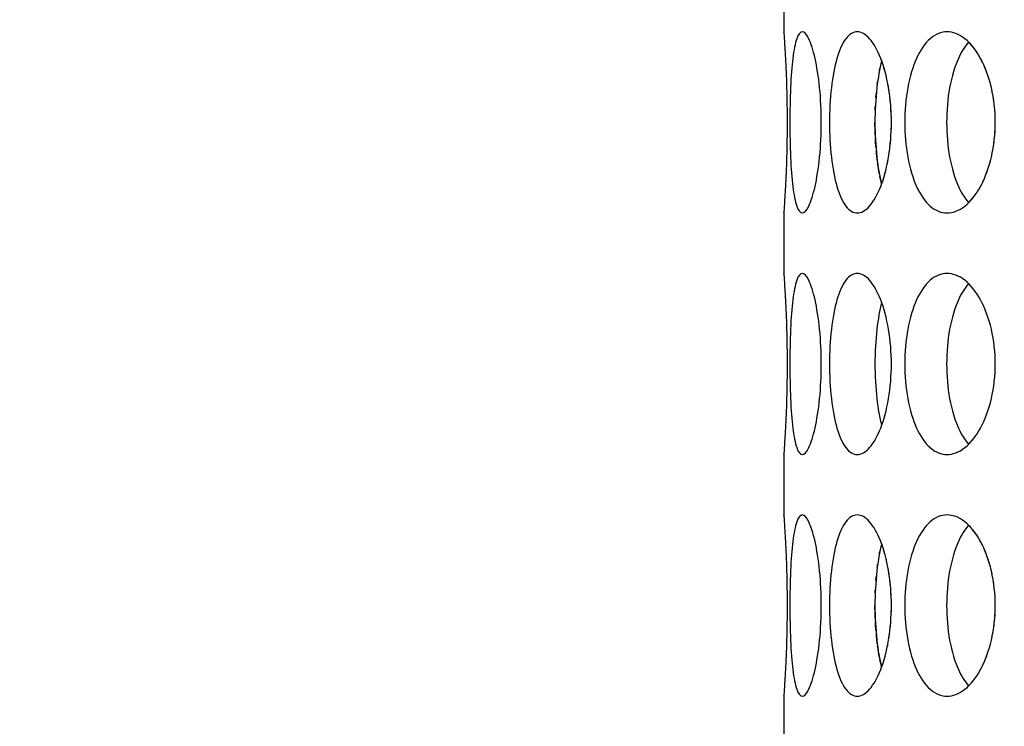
# Model space of a CAD drawing. Header units: millimetres. Extents: x 18 to 610, y -123 to 280.
# Tile 18 of 81: x 141.24 to 145.32, y 115.8 to 118.72. Entities that reach past the tile are written whole.
import ezdxf

# ---------------------------------------------------------------- set-up
doc = ezdxf.new("R2010")
doc.units = ezdxf.units.MM
doc.linetypes.add('SOLID', pattern=[0])

# ---------------------------------------------------------------- blocks, each defined once
blk = doc.blocks.new('BlockOfViews_6')
at = {"linetype": 'SOLID', "lineweight": 30}
for p, q in [((144.4035, 118.9224, 47.985), (144.4034, 118.6721, 47.9955)), ((144.4035, 117.9224, 47.985), (144.4034, 117.6721, 47.9955)), ((144.4035, 116.9224, 47.985), (144.4034, 116.6721, 47.9955)), ((144.4035, 115.9224, 47.985), (144.4034, 115.6721, 47.9955))]:
    blk.add_line(p, q, dxfattribs=at)
at = {"linetype": 'SOLID', "lineweight": 30, "extrusion": (0, 0, -1)}
blk.add_circle((-149.4534, 132.9721, -114.25), 39, dxfattribs=at)
at = {"linetype": 'SOLID', "lineweight": 30}
blk.add_circle((149.4534, 132.9721, 111.75), 36.115, dxfattribs=at)
at = {"linetype": 'SOLID', "lineweight": 9, "extrusion": (0, 0, -1)}
blk.add_arc((-149.4534, 132.9721, -111.75), 37.59, 265, 175, dxfattribs=at)
at = {"linetype": 'SOLID', "lineweight": 30, "extrusion": (0, 0, -1)}
blk.add_arc((-149.4534, 132.9721, -69.235), 27.1, 119.86988, 60.13012, dxfattribs=at)
at = {"linetype": 'SOLID', "lineweight": 30}
for points, knots in [([(144.4036, 118.6706, 47.9665), (144.4035, 118.6716, 47.9777), (144.4034, 118.6721, 47.989), (144.4034, 118.6721, 48.0471), (144.4042, 118.6627, 48.0973), (144.4068, 118.6244, 48.1897), (144.4087, 118.5956, 48.2319), (144.4122, 118.529, 48.2984), (144.414, 118.4868, 48.3273), (144.4167, 118.3945, 48.3656), (144.4174, 118.3442, 48.375), (144.4174, 118.25, 48.375), (144.4167, 118.1998, 48.3656), (144.414, 118.1074, 48.3273), (144.4122, 118.0652, 48.2984), (144.4087, 117.9987, 48.2319), (144.4068, 117.9698, 48.1897), (144.4042, 117.9315, 48.0973), (144.4034, 117.9221, 48.0471), (144.4034, 117.9221, 47.9894), (144.4035, 117.9226, 47.9787), (144.4035, 117.9235, 47.9679)], [0.532153, 0.532153, 0.532153, 0.532153, 0.565253, 0.565253, 0.706567, 0.706567, 0.84788, 0.84788, 0.989193, 0.989193, 1.130507, 1.130507, 1.27182, 1.27182, 1.413133, 1.413133, 1.554447, 1.554447, 1.69576, 1.69576, 1.727433, 1.727433, 1.727433, 1.727433]), ([(144.4288, 118.2971, 48.5052), (144.4288, 118.3442, 48.5052), (144.4297, 118.3945, 48.5146), (144.4337, 118.4868, 48.5527), (144.4369, 118.529, 48.5815), (144.445, 118.5956, 48.6477), (144.4505, 118.6244, 48.6895), (144.464, 118.6627, 48.7809), (144.472, 118.6721, 48.8305), (144.4883, 118.6721, 48.9233), (144.4978, 118.6627, 48.9726), (144.5164, 118.6244, 49.0632), (144.5256, 118.5956, 49.1044), (144.5406, 118.529, 49.1693), (144.5474, 118.4868, 49.1974), (144.5567, 118.3945, 49.2346), (144.559, 118.3442, 49.2438), (144.559, 118.25, 49.2438), (144.5567, 118.1998, 49.2346), (144.5474, 118.1074, 49.1974), (144.5406, 118.0652, 49.1693), (144.5256, 117.9987, 49.1044), (144.5164, 117.9698, 49.0632), (144.4978, 117.9315, 48.9726), (144.4883, 117.9221, 48.9233), (144.472, 117.9221, 48.8305), (144.464, 117.9315, 48.7809), (144.4505, 117.9698, 48.6895), (144.445, 117.9987, 48.6477), (144.4369, 118.0652, 48.5815), (144.4337, 118.1074, 48.5527), (144.4297, 118.1998, 48.5146), (144.4288, 118.25, 48.5052), (144.4288, 118.2971, 48.5052)], [0, 0, 0, 0, 0.141313, 0.141313, 0.282627, 0.282627, 0.42394, 0.42394, 0.565253, 0.565253, 0.706567, 0.706567, 0.84788, 0.84788, 0.989193, 0.989193, 1.130507, 1.130507, 1.27182, 1.27182, 1.413133, 1.413133, 1.554447, 1.554447, 1.69576, 1.69576, 1.837073, 1.837073, 1.978386, 1.978386, 2.1197, 2.1197, 2.261013, 2.261013, 2.261013, 2.261013]), ([(144.5928, 118.2971, 49.37), (144.5928, 118.3442, 49.37), (144.5954, 118.3945, 49.3791), (144.606, 118.4868, 49.416), (144.6141, 118.529, 49.4438), (144.6336, 118.5956, 49.5075), (144.6463, 118.6244, 49.5478), (144.6754, 118.6627, 49.6355), (144.6919, 118.6721, 49.6829), (144.7241, 118.6721, 49.7715), (144.742, 118.6627, 49.8184), (144.776, 118.6244, 49.9043), (144.7922, 118.5956, 49.9433), (144.8183, 118.529, 50.0047), (144.8299, 118.4868, 50.0311), (144.8454, 118.3945, 50.0662), (144.8494, 118.3442, 50.0748), (144.8494, 118.25, 50.0748), (144.8454, 118.1998, 50.0662), (144.8299, 118.1074, 50.0311), (144.8183, 118.0652, 50.0047), (144.7922, 117.9987, 49.9433), (144.776, 117.9698, 49.9043), (144.742, 117.9315, 49.8184), (144.7241, 117.9221, 49.7715), (144.6919, 117.9221, 49.6829), (144.6754, 117.9315, 49.6355), (144.6463, 117.9698, 49.5478), (144.6336, 117.9987, 49.5075), (144.6141, 118.0652, 49.4438), (144.606, 118.1074, 49.416), (144.5954, 118.1998, 49.3791), (144.5928, 118.25, 49.37), (144.5928, 118.2971, 49.37)], [0, 0, 0, 0, 0.141313, 0.141313, 0.282627, 0.282627, 0.42394, 0.42394, 0.565253, 0.565253, 0.706567, 0.706567, 0.84788, 0.84788, 0.989193, 0.989193, 1.130507, 1.130507, 1.27182, 1.27182, 1.413133, 1.413133, 1.554447, 1.554447, 1.69576, 1.69576, 1.837073, 1.837073, 1.978386, 1.978386, 2.1197, 2.1197, 2.261013, 2.261013, 2.261013, 2.261013]), ([(144.9046, 118.2971, 50.1933), (144.9046, 118.3442, 50.1933), (144.9087, 118.3945, 50.2018), (144.9255, 118.4868, 50.2362), (144.9383, 118.529, 50.2622), (144.9686, 118.5956, 50.3216), (144.9881, 118.6244, 50.359), (145.032, 118.6627, 50.4403), (145.0565, 118.6721, 50.4842), (145.1036, 118.6721, 50.5658), (145.1293, 118.6627, 50.6089), (145.1778, 118.6244, 50.6876), (145.2005, 118.5956, 50.7232), (145.2368, 118.529, 50.7791), (145.2528, 118.4868, 50.8032), (145.2742, 118.3945, 50.835), (145.2796, 118.3442, 50.8428), (145.2796, 118.25, 50.8428), (145.2742, 118.1998, 50.835), (145.2528, 118.1074, 50.8032), (145.2368, 118.0652, 50.7791), (145.2005, 117.9987, 50.7232), (145.1778, 117.9698, 50.6876), (145.1293, 117.9315, 50.6089), (145.1036, 117.9221, 50.5658), (145.0565, 117.9221, 50.4842), (145.032, 117.9315, 50.4403), (144.9881, 117.9698, 50.359), (144.9686, 117.9987, 50.3216), (144.9383, 118.0652, 50.2622), (144.9255, 118.1074, 50.2362), (144.9087, 118.1998, 50.2018), (144.9046, 118.25, 50.1933), (144.9046, 118.2971, 50.1933)], [0, 0, 0, 0, 0.141313, 0.141313, 0.282627, 0.282627, 0.42394, 0.42394, 0.565253, 0.565253, 0.706567, 0.706567, 0.84788, 0.84788, 0.989193, 0.989193, 1.130507, 1.130507, 1.27182, 1.27182, 1.413133, 1.413133, 1.554447, 1.554447, 1.69576, 1.69576, 1.837073, 1.837073, 1.978386, 1.978386, 2.1197, 2.1197, 2.261013, 2.261013, 2.261013, 2.261013]), ([(145.1693, 118.6297, 50.2734), (145.1531, 118.6117, 50.2428), (145.1387, 118.5883, 50.2149), (145.1119, 118.529, 50.162), (145.0991, 118.4868, 50.136), (145.0823, 118.3945, 50.1015), (145.0783, 118.3442, 50.093), (145.0783, 118.2971, 50.093)], [1.8680864, 1.8680864, 1.8680864, 1.8680864, 1.9784523, 1.9784523, 2.1197704, 2.1197704, 2.2610885, 2.2610885, 2.2610885, 2.2610885]), ([(145.2283, 118.5434, 45.2341), (145.2251, 118.55, 45.2389), (145.2219, 118.5563, 45.2438), (145.2169, 118.5654, 45.2514), (145.2152, 118.5685, 45.2541), (145.2134, 118.5715, 45.2569)], [1.38760416, 1.38760416, 1.38760416, 1.38760416, 1.41313336, 1.41313336, 1.42632959, 1.42632959, 1.42632959, 1.42632959]), ([(144.8092, 118.5519, 49.3975), (144.8008, 118.5204, 49.3696), (144.7938, 118.4821, 49.3456), (144.7838, 118.3945, 49.3105), (144.7813, 118.3442, 49.3014), (144.7813, 118.2971, 49.3014)], [1.9928205, 1.9928205, 1.9928205, 1.9928205, 2.1197704, 2.1197704, 2.2610885, 2.2610885, 2.2610885, 2.2610885]), ([(144.8396, 118.4288, 45.947), (144.839, 118.4328, 45.9484), (144.8383, 118.4367, 45.9498), (144.8371, 118.4439, 45.9525), (144.8366, 118.4471, 45.9538), (144.836, 118.4503, 45.9551)], [1.25984117, 1.25984117, 1.25984117, 1.25984117, 1.27181996, 1.27181996, 1.28171845, 1.28171845, 1.28171845, 1.28171845]), ([(145.2662, 118.4288, 45.177), (145.2653, 118.4328, 45.1783), (145.2644, 118.4367, 45.1796), (145.2628, 118.4439, 45.182), (145.262, 118.4471, 45.1832), (145.2612, 118.4503, 45.1844)], [1.25982661, 1.25982661, 1.25982661, 1.25982661, 1.27181996, 1.27181996, 1.28169024, 1.28169024, 1.28169024, 1.28169024]), ([(144.7813, 118.2971, 49.3014), (144.7813, 118.25, 49.3014), (144.7838, 118.1998, 49.3105), (144.7938, 118.1124, 49.3454), (144.8006, 118.0744, 49.3692), (144.809, 118.0431, 49.3969)], [0, 0, 0, 0, 0.1413181, 0.1413181, 0.2672628, 0.2672628, 0.2672628, 0.2672628]), ([(145.0783, 118.2971, 50.093), (145.0783, 118.25, 50.093), (145.0823, 118.1998, 50.1015), (145.0991, 118.1074, 50.136), (145.1119, 118.0652, 50.162), (145.1386, 118.0062, 50.2147), (145.1528, 117.983, 50.2422), (145.1687, 117.9651, 50.2724)], [0, 0, 0, 0, 0.1413181, 0.1413181, 0.2826362, 0.2826362, 0.3918286, 0.3918286, 0.3918286, 0.3918286]), ([(144.7907, 118.1402, 46.6653), (144.7901, 118.1446, 46.6673), (144.7896, 118.1491, 46.6692), (144.7882, 118.1613, 46.6741), (144.7874, 118.1692, 46.6769), (144.7867, 118.1772, 46.6795)], [2.10599945, 2.10599945, 2.10599945, 2.10599945, 2.1197704, 2.1197704, 2.14350896, 2.14350896, 2.14350896, 2.14350896]), ([(144.4036, 117.6706, 47.9665), (144.4035, 117.6716, 47.9777), (144.4034, 117.6721, 47.989), (144.4034, 117.6721, 48.0471), (144.4042, 117.6627, 48.0973), (144.4068, 117.6244, 48.1897), (144.4087, 117.5956, 48.2319), (144.4122, 117.529, 48.2984), (144.414, 117.4868, 48.3273), (144.4167, 117.3945, 48.3656), (144.4174, 117.3442, 48.375), (144.4174, 117.25, 48.375), (144.4167, 117.1998, 48.3656), (144.414, 117.1074, 48.3273), (144.4122, 117.0652, 48.2984), (144.4087, 116.9987, 48.2319), (144.4068, 116.9698, 48.1897), (144.4042, 116.9315, 48.0973), (144.4034, 116.9221, 48.0471), (144.4034, 116.9221, 47.9894), (144.4035, 116.9226, 47.9787), (144.4035, 116.9235, 47.9679)], [0.532153, 0.532153, 0.532153, 0.532153, 0.565253, 0.565253, 0.706567, 0.706567, 0.84788, 0.84788, 0.989193, 0.989193, 1.130507, 1.130507, 1.27182, 1.27182, 1.413133, 1.413133, 1.554447, 1.554447, 1.69576, 1.69576, 1.727433, 1.727433, 1.727433, 1.727433]), ([(144.4288, 117.2971, 48.5052), (144.4288, 117.3442, 48.5052), (144.4297, 117.3945, 48.5146), (144.4337, 117.4868, 48.5527), (144.4369, 117.529, 48.5815), (144.445, 117.5956, 48.6477), (144.4505, 117.6244, 48.6895), (144.464, 117.6627, 48.7809), (144.472, 117.6721, 48.8305), (144.4883, 117.6721, 48.9233), (144.4978, 117.6627, 48.9726), (144.5164, 117.6244, 49.0632), (144.5256, 117.5956, 49.1044), (144.5406, 117.529, 49.1693), (144.5474, 117.4868, 49.1974), (144.5567, 117.3945, 49.2346), (144.559, 117.3442, 49.2438), (144.559, 117.25, 49.2438), (144.5567, 117.1998, 49.2346), (144.5474, 117.1074, 49.1974), (144.5406, 117.0652, 49.1693), (144.5256, 116.9987, 49.1044), (144.5164, 116.9698, 49.0632), (144.4978, 116.9315, 48.9726), (144.4883, 116.9221, 48.9233), (144.472, 116.9221, 48.8305), (144.464, 116.9315, 48.7809), (144.4505, 116.9698, 48.6895), (144.445, 116.9987, 48.6477), (144.4369, 117.0652, 48.5815), (144.4337, 117.1074, 48.5527), (144.4297, 117.1998, 48.5146), (144.4288, 117.25, 48.5052), (144.4288, 117.2971, 48.5052)], [0, 0, 0, 0, 0.141313, 0.141313, 0.282627, 0.282627, 0.42394, 0.42394, 0.565253, 0.565253, 0.706567, 0.706567, 0.84788, 0.84788, 0.989193, 0.989193, 1.130507, 1.130507, 1.27182, 1.27182, 1.413133, 1.413133, 1.554447, 1.554447, 1.69576, 1.69576, 1.837073, 1.837073, 1.978386, 1.978386, 2.1197, 2.1197, 2.261013, 2.261013, 2.261013, 2.261013]), ([(144.5928, 117.2971, 49.37), (144.5928, 117.3442, 49.37), (144.5954, 117.3945, 49.3791), (144.606, 117.4868, 49.416), (144.6141, 117.529, 49.4438), (144.6336, 117.5956, 49.5075), (144.6463, 117.6244, 49.5478), (144.6754, 117.6627, 49.6355), (144.6919, 117.6721, 49.6829), (144.7241, 117.6721, 49.7715), (144.742, 117.6627, 49.8184), (144.776, 117.6244, 49.9043), (144.7922, 117.5956, 49.9433), (144.8183, 117.529, 50.0047), (144.8299, 117.4868, 50.0311), (144.8454, 117.3945, 50.0662), (144.8494, 117.3442, 50.0748), (144.8494, 117.25, 50.0748), (144.8454, 117.1998, 50.0662), (144.8299, 117.1074, 50.0311), (144.8183, 117.0652, 50.0047), (144.7922, 116.9987, 49.9433), (144.776, 116.9698, 49.9043), (144.742, 116.9315, 49.8184), (144.7241, 116.9221, 49.7715), (144.6919, 116.9221, 49.6829), (144.6754, 116.9315, 49.6355), (144.6463, 116.9698, 49.5478), (144.6336, 116.9987, 49.5075), (144.6141, 117.0652, 49.4438), (144.606, 117.1074, 49.416), (144.5954, 117.1998, 49.3791), (144.5928, 117.25, 49.37), (144.5928, 117.2971, 49.37)], [0, 0, 0, 0, 0.141313, 0.141313, 0.282627, 0.282627, 0.42394, 0.42394, 0.565253, 0.565253, 0.706567, 0.706567, 0.84788, 0.84788, 0.989193, 0.989193, 1.130507, 1.130507, 1.27182, 1.27182, 1.413133, 1.413133, 1.554447, 1.554447, 1.69576, 1.69576, 1.837073, 1.837073, 1.978386, 1.978386, 2.1197, 2.1197, 2.261013, 2.261013, 2.261013, 2.261013]), ([(144.9046, 117.2971, 50.1933), (144.9046, 117.3442, 50.1933), (144.9087, 117.3945, 50.2018), (144.9255, 117.4868, 50.2362), (144.9383, 117.529, 50.2622), (144.9686, 117.5956, 50.3216), (144.9881, 117.6244, 50.359), (145.032, 117.6627, 50.4403), (145.0565, 117.6721, 50.4842), (145.1036, 117.6721, 50.5658), (145.1293, 117.6627, 50.6089), (145.1778, 117.6244, 50.6876), (145.2005, 117.5956, 50.7232), (145.2368, 117.529, 50.7791), (145.2528, 117.4868, 50.8032), (145.2742, 117.3945, 50.835), (145.2796, 117.3442, 50.8428), (145.2796, 117.25, 50.8428), (145.2742, 117.1998, 50.835), (145.2528, 117.1074, 50.8032), (145.2368, 117.0652, 50.7791), (145.2005, 116.9987, 50.7232), (145.1778, 116.9698, 50.6876), (145.1293, 116.9315, 50.6089), (145.1036, 116.9221, 50.5658), (145.0565, 116.9221, 50.4842), (145.032, 116.9315, 50.4403), (144.9881, 116.9698, 50.359), (144.9686, 116.9987, 50.3216), (144.9383, 117.0652, 50.2622), (144.9255, 117.1074, 50.2362), (144.9087, 117.1998, 50.2018), (144.9046, 117.25, 50.1933), (144.9046, 117.2971, 50.1933)], [0, 0, 0, 0, 0.141313, 0.141313, 0.282627, 0.282627, 0.42394, 0.42394, 0.565253, 0.565253, 0.706567, 0.706567, 0.84788, 0.84788, 0.989193, 0.989193, 1.130507, 1.130507, 1.27182, 1.27182, 1.413133, 1.413133, 1.554447, 1.554447, 1.69576, 1.69576, 1.837073, 1.837073, 1.978386, 1.978386, 2.1197, 2.1197, 2.261013, 2.261013, 2.261013, 2.261013]), ([(145.1693, 117.6297, 50.2734), (145.1531, 117.6117, 50.2428), (145.1387, 117.5883, 50.2149), (145.1119, 117.529, 50.162), (145.0991, 117.4868, 50.136), (145.0823, 117.3945, 50.1015), (145.0783, 117.3442, 50.093), (145.0783, 117.2971, 50.093)], [1.8680864, 1.8680864, 1.8680864, 1.8680864, 1.9784523, 1.9784523, 2.1197704, 2.1197704, 2.2610885, 2.2610885, 2.2610885, 2.2610885]), ([(144.8092, 117.5519, 49.3975), (144.8008, 117.5204, 49.3696), (144.7938, 117.4821, 49.3456), (144.7838, 117.3945, 49.3105), (144.7813, 117.3442, 49.3014), (144.7813, 117.2971, 49.3014)], [1.9928205, 1.9928205, 1.9928205, 1.9928205, 2.1197704, 2.1197704, 2.2610885, 2.2610885, 2.2610885, 2.2610885]), ([(144.7813, 117.2971, 49.3014), (144.7813, 117.25, 49.3014), (144.7838, 117.1998, 49.3105), (144.7938, 117.1124, 49.3454), (144.8006, 117.0744, 49.3692), (144.809, 117.0431, 49.3969)], [0, 0, 0, 0, 0.1413181, 0.1413181, 0.2672628, 0.2672628, 0.2672628, 0.2672628]), ([(145.0783, 117.2971, 50.093), (145.0783, 117.25, 50.093), (145.0823, 117.1998, 50.1015), (145.0991, 117.1074, 50.136), (145.1119, 117.0652, 50.162), (145.1386, 117.0062, 50.2147), (145.1528, 116.983, 50.2422), (145.1687, 116.9651, 50.2724)], [0, 0, 0, 0, 0.1413181, 0.1413181, 0.2826362, 0.2826362, 0.3918286, 0.3918286, 0.3918286, 0.3918286]), ([(144.4036, 116.6706, 47.9665), (144.4035, 116.6716, 47.9777), (144.4034, 116.6721, 47.989), (144.4034, 116.6721, 48.0471), (144.4042, 116.6627, 48.0973), (144.4068, 116.6244, 48.1897), (144.4087, 116.5956, 48.2319), (144.4122, 116.529, 48.2984), (144.414, 116.4868, 48.3273), (144.4167, 116.3945, 48.3656), (144.4174, 116.3442, 48.375), (144.4174, 116.25, 48.375), (144.4167, 116.1998, 48.3656), (144.414, 116.1074, 48.3273), (144.4122, 116.0652, 48.2984), (144.4087, 115.9987, 48.2319), (144.4068, 115.9698, 48.1897), (144.4042, 115.9315, 48.0973), (144.4034, 115.9221, 48.0471), (144.4034, 115.9221, 47.9894), (144.4035, 115.9226, 47.9787), (144.4035, 115.9235, 47.9679)], [0.532153, 0.532153, 0.532153, 0.532153, 0.565253, 0.565253, 0.706567, 0.706567, 0.84788, 0.84788, 0.989193, 0.989193, 1.130507, 1.130507, 1.27182, 1.27182, 1.413133, 1.413133, 1.554447, 1.554447, 1.69576, 1.69576, 1.727433, 1.727433, 1.727433, 1.727433]), ([(144.4288, 116.2971, 48.5052), (144.4288, 116.3442, 48.5052), (144.4297, 116.3945, 48.5146), (144.4337, 116.4868, 48.5527), (144.4369, 116.529, 48.5815), (144.445, 116.5956, 48.6477), (144.4505, 116.6244, 48.6895), (144.464, 116.6627, 48.7809), (144.472, 116.6721, 48.8305), (144.4883, 116.6721, 48.9233), (144.4978, 116.6627, 48.9726), (144.5164, 116.6244, 49.0632), (144.5256, 116.5956, 49.1044), (144.5406, 116.529, 49.1693), (144.5474, 116.4868, 49.1974), (144.5567, 116.3945, 49.2346), (144.559, 116.3442, 49.2438), (144.559, 116.25, 49.2438), (144.5567, 116.1998, 49.2346), (144.5474, 116.1074, 49.1974), (144.5406, 116.0652, 49.1693), (144.5256, 115.9987, 49.1044), (144.5164, 115.9698, 49.0632), (144.4978, 115.9315, 48.9726), (144.4883, 115.9221, 48.9233), (144.472, 115.9221, 48.8305), (144.464, 115.9315, 48.7809), (144.4505, 115.9698, 48.6895), (144.445, 115.9987, 48.6477), (144.4369, 116.0652, 48.5815), (144.4337, 116.1074, 48.5527), (144.4297, 116.1998, 48.5146), (144.4288, 116.25, 48.5052), (144.4288, 116.2971, 48.5052)], [0, 0, 0, 0, 0.141313, 0.141313, 0.282627, 0.282627, 0.42394, 0.42394, 0.565253, 0.565253, 0.706567, 0.706567, 0.84788, 0.84788, 0.989193, 0.989193, 1.130507, 1.130507, 1.27182, 1.27182, 1.413133, 1.413133, 1.554447, 1.554447, 1.69576, 1.69576, 1.837073, 1.837073, 1.978386, 1.978386, 2.1197, 2.1197, 2.261013, 2.261013, 2.261013, 2.261013]), ([(144.5928, 116.2971, 49.37), (144.5928, 116.3442, 49.37), (144.5954, 116.3945, 49.3791), (144.606, 116.4868, 49.416), (144.6141, 116.529, 49.4438), (144.6336, 116.5956, 49.5075), (144.6463, 116.6244, 49.5478), (144.6754, 116.6627, 49.6355), (144.6919, 116.6721, 49.6829), (144.7241, 116.6721, 49.7715), (144.742, 116.6627, 49.8184), (144.776, 116.6244, 49.9043), (144.7922, 116.5956, 49.9433), (144.8183, 116.529, 50.0047), (144.8299, 116.4868, 50.0311), (144.8454, 116.3945, 50.0662), (144.8494, 116.3442, 50.0748), (144.8494, 116.25, 50.0748), (144.8454, 116.1998, 50.0662), (144.8299, 116.1074, 50.0311), (144.8183, 116.0652, 50.0047), (144.7922, 115.9987, 49.9433), (144.776, 115.9698, 49.9043), (144.742, 115.9315, 49.8184), (144.7241, 115.9221, 49.7715), (144.6919, 115.9221, 49.6829), (144.6754, 115.9315, 49.6355), (144.6463, 115.9698, 49.5478), (144.6336, 115.9987, 49.5075), (144.6141, 116.0652, 49.4438), (144.606, 116.1074, 49.416), (144.5954, 116.1998, 49.3791), (144.5928, 116.25, 49.37), (144.5928, 116.2971, 49.37)], [0, 0, 0, 0, 0.141313, 0.141313, 0.282627, 0.282627, 0.42394, 0.42394, 0.565253, 0.565253, 0.706567, 0.706567, 0.84788, 0.84788, 0.989193, 0.989193, 1.130507, 1.130507, 1.27182, 1.27182, 1.413133, 1.413133, 1.554447, 1.554447, 1.69576, 1.69576, 1.837073, 1.837073, 1.978386, 1.978386, 2.1197, 2.1197, 2.261013, 2.261013, 2.261013, 2.261013]), ([(144.9046, 116.2971, 50.1933), (144.9046, 116.3442, 50.1933), (144.9087, 116.3945, 50.2018), (144.9255, 116.4868, 50.2362), (144.9383, 116.529, 50.2622), (144.9686, 116.5956, 50.3216), (144.9881, 116.6244, 50.359), (145.032, 116.6627, 50.4403), (145.0565, 116.6721, 50.4842), (145.1036, 116.6721, 50.5658), (145.1293, 116.6627, 50.6089), (145.1778, 116.6244, 50.6876), (145.2005, 116.5956, 50.7232), (145.2368, 116.529, 50.7791), (145.2528, 116.4868, 50.8032), (145.2742, 116.3945, 50.835), (145.2796, 116.3442, 50.8428), (145.2796, 116.25, 50.8428), (145.2742, 116.1998, 50.835), (145.2528, 116.1074, 50.8032), (145.2368, 116.0652, 50.7791), (145.2005, 115.9987, 50.7232), (145.1778, 115.9698, 50.6876), (145.1293, 115.9315, 50.6089), (145.1036, 115.9221, 50.5658), (145.0565, 115.9221, 50.4842), (145.032, 115.9315, 50.4403), (144.9881, 115.9698, 50.359), (144.9686, 115.9987, 50.3216), (144.9383, 116.0652, 50.2622), (144.9255, 116.1074, 50.2362), (144.9087, 116.1998, 50.2018), (144.9046, 116.25, 50.1933), (144.9046, 116.2971, 50.1933)], [0, 0, 0, 0, 0.141313, 0.141313, 0.282627, 0.282627, 0.42394, 0.42394, 0.565253, 0.565253, 0.706567, 0.706567, 0.84788, 0.84788, 0.989193, 0.989193, 1.130507, 1.130507, 1.27182, 1.27182, 1.413133, 1.413133, 1.554447, 1.554447, 1.69576, 1.69576, 1.837073, 1.837073, 1.978386, 1.978386, 2.1197, 2.1197, 2.261013, 2.261013, 2.261013, 2.261013]), ([(145.1693, 116.6297, 50.2734), (145.1531, 116.6117, 50.2428), (145.1387, 116.5883, 50.2149), (145.1119, 116.529, 50.162), (145.0991, 116.4868, 50.136), (145.0823, 116.3945, 50.1015), (145.0783, 116.3442, 50.093), (145.0783, 116.2971, 50.093)], [1.8680864, 1.8680864, 1.8680864, 1.8680864, 1.9784523, 1.9784523, 2.1197704, 2.1197704, 2.2610885, 2.2610885, 2.2610885, 2.2610885]), ([(145.2283, 116.5434, 45.2341), (145.2251, 116.55, 45.2389), (145.2219, 116.5563, 45.2438), (145.2169, 116.5654, 45.2514), (145.2152, 116.5685, 45.2541), (145.2134, 116.5715, 45.2569)], [1.38760416, 1.38760416, 1.38760416, 1.38760416, 1.41313336, 1.41313336, 1.42632959, 1.42632959, 1.42632959, 1.42632959]), ([(144.8092, 116.5519, 49.3975), (144.8008, 116.5204, 49.3696), (144.7938, 116.4821, 49.3456), (144.7838, 116.3945, 49.3105), (144.7813, 116.3442, 49.3014), (144.7813, 116.2971, 49.3014)], [1.9928205, 1.9928205, 1.9928205, 1.9928205, 2.1197704, 2.1197704, 2.2610885, 2.2610885, 2.2610885, 2.2610885]), ([(144.8396, 116.4288, 45.947), (144.839, 116.4328, 45.9484), (144.8383, 116.4367, 45.9498), (144.8371, 116.4439, 45.9525), (144.8366, 116.4471, 45.9538), (144.836, 116.4503, 45.9551)], [1.25984117, 1.25984117, 1.25984117, 1.25984117, 1.27181996, 1.27181996, 1.28171845, 1.28171845, 1.28171845, 1.28171845]), ([(145.2662, 116.4288, 45.177), (145.2653, 116.4328, 45.1783), (145.2644, 116.4367, 45.1796), (145.2628, 116.4439, 45.182), (145.262, 116.4471, 45.1832), (145.2612, 116.4503, 45.1844)], [1.25982661, 1.25982661, 1.25982661, 1.25982661, 1.27181996, 1.27181996, 1.28169024, 1.28169024, 1.28169024, 1.28169024]), ([(144.7813, 116.2971, 49.3014), (144.7813, 116.25, 49.3014), (144.7838, 116.1998, 49.3105), (144.7938, 116.1124, 49.3454), (144.8006, 116.0744, 49.3692), (144.809, 116.0431, 49.3969)], [0, 0, 0, 0, 0.1413181, 0.1413181, 0.2672628, 0.2672628, 0.2672628, 0.2672628]), ([(145.0783, 116.2971, 50.093), (145.0783, 116.25, 50.093), (145.0823, 116.1998, 50.1015), (145.0991, 116.1074, 50.136), (145.1119, 116.0652, 50.162), (145.1386, 116.0062, 50.2147), (145.1528, 115.983, 50.2422), (145.1687, 115.9651, 50.2724)], [0, 0, 0, 0, 0.1413181, 0.1413181, 0.2826362, 0.2826362, 0.3918286, 0.3918286, 0.3918286, 0.3918286]), ([(144.7907, 116.1402, 46.6653), (144.7901, 116.1446, 46.6673), (144.7896, 116.1491, 46.6692), (144.7882, 116.1613, 46.6741), (144.7874, 116.1692, 46.6769), (144.7867, 116.1772, 46.6795)], [2.10599945, 2.10599945, 2.10599945, 2.10599945, 2.1197704, 2.1197704, 2.14350896, 2.14350896, 2.14350896, 2.14350896])]:
    blk.add_open_spline(points, degree=3, knots=knots, dxfattribs=at)
for points in [[(145.1809, 118.6173, 45.3078), (145.1771, 118.6217, 45.3139), (145.1732, 118.6258, 45.3201), (145.1692, 118.6297, 45.3265)], [(145.2086, 118.5795, 45.2643), (145.2017, 118.5906, 45.275), (145.1943, 118.6011, 45.2867), (145.1865, 118.6107, 45.299)], [(144.7999, 118.5117, 46.6335), (144.8005, 118.5146, 46.6316), (144.8011, 118.5175, 46.6296), (144.8017, 118.5203, 46.6276)], [(144.8121, 118.5434, 46.0098), (144.8112, 118.5461, 46.012), (144.8103, 118.5488, 46.0142), (144.8093, 118.5514, 46.0164)], [(144.8225, 118.5097, 45.9857), (144.8208, 118.5159, 45.9896), (144.8191, 118.5219, 45.9937), (144.8173, 118.5278, 45.9979)], [(145.2427, 118.5097, 45.2122), (145.2403, 118.5159, 45.2157), (145.2379, 118.5219, 45.2194), (145.2354, 118.5277, 45.2232)], [(144.8319, 118.4709, 45.9643), (144.8305, 118.4776, 45.9675), (144.829, 118.4842, 45.9709), (144.8274, 118.4907, 45.9745)], [(145.2557, 118.4708, 45.1927), (145.2537, 118.4776, 45.1956), (145.2516, 118.4842, 45.1987), (145.2495, 118.4907, 45.202)], [(144.7907, 118.454, 46.6653), (144.7912, 118.4583, 46.6634), (144.7918, 118.4625, 46.6615), (144.7924, 118.4667, 46.6594)], [(144.7852, 118.4001, 46.6846), (144.7857, 118.4058, 46.6831), (144.7861, 118.4114, 46.6814), (144.7867, 118.4171, 46.6795)], [(144.845, 118.3852, 45.9348), (144.8443, 118.3925, 45.9364), (144.8435, 118.3999, 45.9382), (144.8426, 118.4071, 45.9403)], [(145.2737, 118.3852, 45.1659), (145.2727, 118.3925, 45.1674), (145.2716, 118.3998, 45.169), (145.2703, 118.4071, 45.1709)], [(144.7823, 118.348, 46.6952), (144.7824, 118.3532, 46.6945), (144.7827, 118.3585, 46.6937), (144.7829, 118.3637, 46.6928)], [(144.8483, 118.341, 45.9275), (144.8479, 118.3483, 45.9283), (144.8475, 118.3557, 45.9293), (144.8469, 118.3631, 45.9305)], [(145.2781, 118.341, 45.1593), (145.2776, 118.3483, 45.1601), (145.277, 118.3557, 45.161), (145.2763, 118.3631, 45.1621)], [(144.8494, 118.2971, 45.9252), (144.8494, 118.3044, 45.9252), (144.8493, 118.3117, 45.9254), (144.8491, 118.319, 45.9258)], [(145.2796, 118.2971, 45.1572), (145.2796, 118.3043, 45.1572), (145.2795, 118.3117, 45.1574), (145.2792, 118.319, 45.1577)], [(144.7823, 118.2463, 46.6952), (144.7816, 118.2634, 46.6975), (144.7813, 118.2805, 46.6985), (144.7813, 118.2971, 46.6985)], [(144.8483, 118.2533, 45.9275), (144.8487, 118.2606, 45.9267), (144.8489, 118.2679, 45.9261), (144.8491, 118.2752, 45.9258)], [(145.2781, 118.2533, 45.1593), (145.2786, 118.2606, 45.1586), (145.279, 118.268, 45.1581), (145.2792, 118.2752, 45.1577)], [(144.7852, 118.1942, 46.6846), (144.7843, 118.2062, 46.6879), (144.7835, 118.2184, 46.6907), (144.7829, 118.2305, 46.6928)], [(144.845, 118.209, 45.9348), (144.8458, 118.2164, 45.9331), (144.8464, 118.2238, 45.9317), (144.8469, 118.2311, 45.9305)], [(145.2737, 118.209, 45.1659), (145.2747, 118.2164, 45.1644), (145.2755, 118.2238, 45.1631), (145.2763, 118.2312, 45.1621)], [(144.8396, 118.1654, 45.947), (144.8407, 118.1726, 45.9446), (144.8417, 118.1798, 45.9423), (144.8426, 118.1871, 45.9403)], [(145.2662, 118.1654, 45.177), (145.2677, 118.1726, 45.1748), (145.269, 118.1798, 45.1727), (145.2703, 118.1871, 45.1709)], [(144.7999, 118.0825, 46.6335), (144.7971, 118.0967, 46.643), (144.7946, 118.1118, 46.6518), (144.7924, 118.1276, 46.6594)], [(144.8319, 118.1234, 45.9642), (144.8334, 118.1301, 45.961), (144.8347, 118.137, 45.958), (144.836, 118.1439, 45.9551)], [(145.2557, 118.1234, 45.1927), (145.2576, 118.1301, 45.1897), (145.2595, 118.137, 45.1869), (145.2612, 118.144, 45.1844)], [(144.809, 118.0431, 46.6031), (144.8064, 118.0528, 46.6117), (144.8039, 118.0631, 46.6199), (144.8017, 118.074, 46.6276)], [(144.8225, 118.0846, 45.9857), (144.8242, 118.0907, 45.9818), (144.8259, 118.097, 45.9781), (144.8274, 118.1035, 45.9745)], [(145.2427, 118.0846, 45.2122), (145.245, 118.0907, 45.2086), (145.2473, 118.0971, 45.2052), (145.2495, 118.1035, 45.202)], [(144.8121, 118.0508, 46.0098), (144.8139, 118.0559, 46.0057), (144.8156, 118.0611, 46.0018), (144.8173, 118.0665, 45.9979)], [(145.2283, 118.0508, 45.2341), (145.2307, 118.0559, 45.2304), (145.2331, 118.0611, 45.2267), (145.2354, 118.0665, 45.2232)], [(145.2086, 118.0148, 45.2643), (145.2103, 118.0174, 45.2618), (145.2119, 118.02, 45.2593), (145.2134, 118.0227, 45.2569)], [(145.1809, 117.9769, 45.3078), (145.1828, 117.9791, 45.3048), (145.1846, 117.9813, 45.3019), (145.1865, 117.9835, 45.299)], [(145.1809, 116.6173, 45.3078), (145.1771, 116.6217, 45.3139), (145.1732, 116.6258, 45.3201), (145.1692, 116.6297, 45.3265)], [(145.2086, 116.5795, 45.2643), (145.2017, 116.5906, 45.275), (145.1943, 116.6011, 45.2867), (145.1865, 116.6107, 45.299)], [(144.7999, 116.5117, 46.6335), (144.8005, 116.5146, 46.6316), (144.8011, 116.5175, 46.6296), (144.8017, 116.5203, 46.6276)], [(144.8121, 116.5434, 46.0098), (144.8112, 116.5461, 46.012), (144.8103, 116.5488, 46.0142), (144.8093, 116.5514, 46.0164)], [(144.8225, 116.5097, 45.9857), (144.8208, 116.5159, 45.9896), (144.8191, 116.5219, 45.9937), (144.8173, 116.5278, 45.9979)], [(145.2427, 116.5097, 45.2122), (145.2403, 116.5159, 45.2157), (145.2379, 116.5219, 45.2194), (145.2354, 116.5277, 45.2232)], [(144.8319, 116.4709, 45.9643), (144.8305, 116.4776, 45.9675), (144.829, 116.4842, 45.9709), (144.8274, 116.4907, 45.9745)], [(145.2557, 116.4708, 45.1927), (145.2537, 116.4776, 45.1956), (145.2516, 116.4842, 45.1987), (145.2495, 116.4907, 45.202)], [(144.7907, 116.454, 46.6653), (144.7912, 116.4583, 46.6634), (144.7918, 116.4625, 46.6615), (144.7924, 116.4667, 46.6594)], [(144.7852, 116.4001, 46.6846), (144.7857, 116.4058, 46.6831), (144.7861, 116.4114, 46.6814), (144.7867, 116.4171, 46.6795)], [(144.845, 116.3852, 45.9348), (144.8443, 116.3925, 45.9364), (144.8435, 116.3999, 45.9382), (144.8426, 116.4071, 45.9403)], [(145.2737, 116.3852, 45.1659), (145.2727, 116.3925, 45.1674), (145.2716, 116.3998, 45.169), (145.2703, 116.4071, 45.1709)], [(144.7823, 116.348, 46.6952), (144.7824, 116.3532, 46.6945), (144.7827, 116.3585, 46.6937), (144.7829, 116.3637, 46.6928)], [(144.8483, 116.341, 45.9275), (144.8479, 116.3483, 45.9283), (144.8475, 116.3557, 45.9293), (144.8469, 116.3631, 45.9305)], [(145.2781, 116.341, 45.1593), (145.2776, 116.3483, 45.1601), (145.277, 116.3557, 45.161), (145.2763, 116.3631, 45.1621)], [(144.8494, 116.2971, 45.9252), (144.8494, 116.3044, 45.9252), (144.8493, 116.3117, 45.9254), (144.8491, 116.319, 45.9258)], [(145.2796, 116.2971, 45.1572), (145.2796, 116.3043, 45.1572), (145.2795, 116.3117, 45.1574), (145.2792, 116.319, 45.1577)], [(144.7823, 116.2463, 46.6952), (144.7816, 116.2634, 46.6975), (144.7813, 116.2805, 46.6985), (144.7813, 116.2971, 46.6985)], [(144.8483, 116.2533, 45.9275), (144.8487, 116.2606, 45.9267), (144.8489, 116.2679, 45.9261), (144.8491, 116.2752, 45.9258)], [(145.2781, 116.2533, 45.1593), (145.2786, 116.2606, 45.1586), (145.279, 116.268, 45.1581), (145.2792, 116.2752, 45.1577)], [(144.7852, 116.1942, 46.6846), (144.7843, 116.2062, 46.6879), (144.7835, 116.2184, 46.6907), (144.7829, 116.2305, 46.6928)], [(144.845, 116.209, 45.9348), (144.8458, 116.2164, 45.9331), (144.8464, 116.2238, 45.9317), (144.8469, 116.2311, 45.9305)], [(145.2737, 116.209, 45.1659), (145.2747, 116.2164, 45.1644), (145.2755, 116.2238, 45.1631), (145.2763, 116.2312, 45.1621)], [(144.8396, 116.1654, 45.947), (144.8407, 116.1726, 45.9446), (144.8417, 116.1798, 45.9423), (144.8426, 116.1871, 45.9403)], [(145.2662, 116.1654, 45.177), (145.2677, 116.1726, 45.1748), (145.269, 116.1798, 45.1727), (145.2703, 116.1871, 45.1709)], [(144.7999, 116.0825, 46.6335), (144.7971, 116.0967, 46.643), (144.7946, 116.1118, 46.6518), (144.7924, 116.1276, 46.6594)], [(144.8319, 116.1234, 45.9642), (144.8334, 116.1301, 45.961), (144.8347, 116.137, 45.958), (144.836, 116.1439, 45.9551)], [(145.2557, 116.1234, 45.1927), (145.2576, 116.1301, 45.1897), (145.2595, 116.137, 45.1869), (145.2612, 116.144, 45.1844)], [(144.809, 116.0431, 46.6031), (144.8064, 116.0528, 46.6117), (144.8039, 116.0631, 46.6199), (144.8017, 116.074, 46.6276)], [(144.8225, 116.0846, 45.9857), (144.8242, 116.0907, 45.9818), (144.8259, 116.097, 45.9781), (144.8274, 116.1035, 45.9745)], [(145.2427, 116.0846, 45.2122), (145.245, 116.0907, 45.2086), (145.2473, 116.0971, 45.2052), (145.2495, 116.1035, 45.202)], [(144.8121, 116.0508, 46.0098), (144.8139, 116.0559, 46.0057), (144.8156, 116.0611, 46.0018), (144.8173, 116.0665, 45.9979)], [(145.2283, 116.0508, 45.2341), (145.2307, 116.0559, 45.2304), (145.2331, 116.0611, 45.2267), (145.2354, 116.0665, 45.2232)], [(145.2086, 116.0148, 45.2643), (145.2103, 116.0174, 45.2618), (145.2119, 116.02, 45.2593), (145.2134, 116.0227, 45.2569)], [(145.1809, 115.9769, 45.3078), (145.1828, 115.9791, 45.3048), (145.1846, 115.9813, 45.3019), (145.1865, 115.9835, 45.299)]]:
    blk.add_open_spline(points, degree=3, dxfattribs=at)

msp = doc.modelspace()

# ---------------------------------------------------------------- block references
msp.add_blockref('BlockOfViews_6', (0, 0))

doc.saveas('drawing.dxf')
